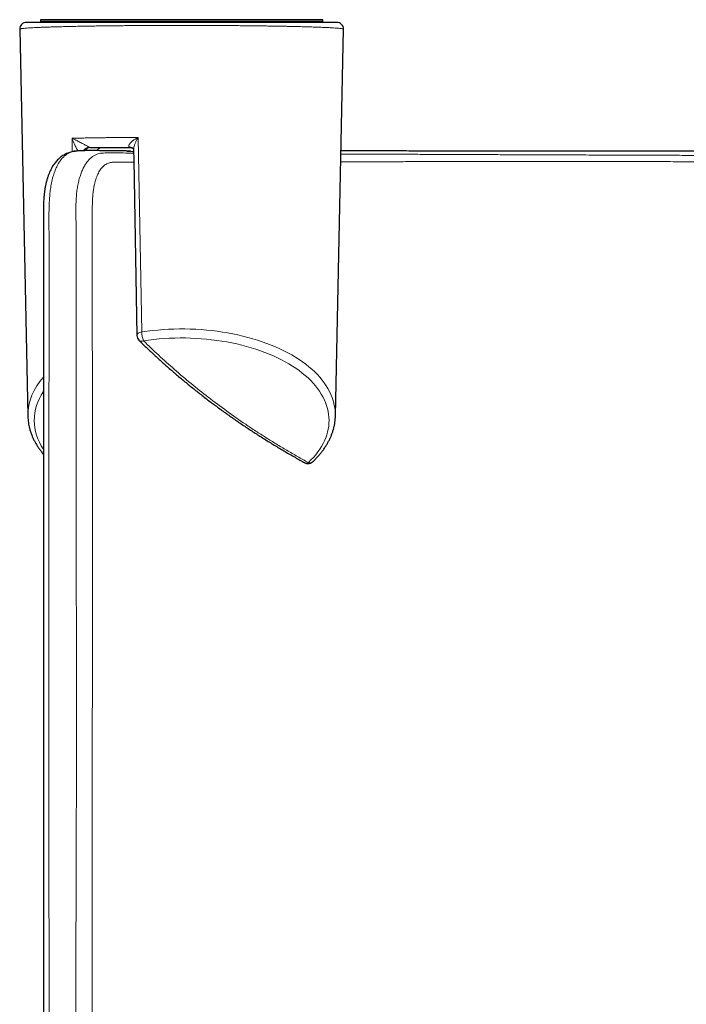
# Model space of a CAD drawing. Header units: millimetres. Extents: x 8 to 2236, y 12 to 2208.
# Tile 4 of 165: x 725 to 774, y 589 to 662. Entities that reach past the tile are written whole.
import ezdxf

# ---------------------------------------------------------------- set-up
doc = ezdxf.new("R2010")
doc.units = ezdxf.units.MM

msp = doc.modelspace()

# ---------------------------------------------------------------- linework, layer by layer
at = {"color": 7, "linetype": 'Continuous', "lineweight": 30}
for p, q in [((748.354, 662.206), (725.162, 662.206)), ((726.218, 662.406), (726.218, 662.278)), ((726.219, 662.277), (726.302, 662.206)), ((747.235, 662.206), (747.317, 662.277)), ((747.318, 662.278), (747.318, 662.406)), ((724.662, 661.696), (725.271, 632.807)), ((748.246, 632.807), (748.854, 661.696)), ((728.869, 652.583), (728.86, 652.582)), ((729.91, 652.856), (732.967, 652.856)), ((732.673, 652.597), (732.932, 652.597)), ((732.932, 652.597), (732.842, 652.584)), ((725.27, 632.815), (725.271, 632.807))]:
    msp.add_line(p, q, dxfattribs=at)
at = {"color": 252, "linetype": 'Continuous', "lineweight": 0}
for p, q in [((728.57, 653.551), (728.577, 652.542)), ((733.786, 639.088), (733.522, 653.618)), ((729.91, 652.856), (729.866, 652.874))]:
    msp.add_line(p, q, dxfattribs=at)
at = {"color": 7, "linetype": 'Continuous', "lineweight": 30, "flags": 128}
for points in [[(733.056, 652.842), (733.07, 652.835), (733.12, 652.799)], [(733.17, 652.702), (733.184, 651.92), (733.415, 638.817)], [(745.963, 629.312), (745.934, 629.331), (745.932, 629.333)]]:
    msp.add_lwpolyline(points, dxfattribs=at)
at = {"color": 252, "linetype": 'Continuous', "lineweight": 0, "flags": 128}
for points in [[(733.786, 639.088), (733.706, 639.072), (733.633, 639.048), (733.567, 639.018), (733.512, 638.982), (733.468, 638.942), (733.437, 638.899), (733.419, 638.854), (733.415, 638.817)], [(748.246, 632.807), (748.246, 632.844), (748.242, 633.071), (748.222, 633.298), (748.189, 633.524), (748.141, 633.75), (748.079, 633.975), (748.003, 634.198), (747.913, 634.419), (747.809, 634.639), (747.691, 634.856), (747.56, 635.071), (747.415, 635.283), (747.256, 635.492), (747.085, 635.698), (746.9, 635.9), (746.703, 636.099), (746.494, 636.294), (746.272, 636.484), (746.038, 636.67), (745.793, 636.851), (745.537, 637.027), (745.269, 637.198), (744.991, 637.363), (744.703, 637.523), (744.405, 637.677), (744.097, 637.826), (743.78, 637.968), (743.454, 638.103), (743.12, 638.232), (742.778, 638.355), (742.428, 638.47), (742.071, 638.579), (741.708, 638.68), (741.338, 638.775), (740.963, 638.861), (740.582, 638.941), (740.197, 639.013), (739.807, 639.077), (739.414, 639.133), (739.017, 639.182), (738.618, 639.222), (738.216, 639.255), (737.812, 639.28), (737.407, 639.297), (737.001, 639.306), (736.595, 639.306), (736.189, 639.299), (735.784, 639.284), (735.38, 639.261), (734.977, 639.229), (734.577, 639.19), (734.18, 639.143), (733.786, 639.088)], [(733.909, 638.425), (734.292, 638.478), (734.679, 638.524), (735.069, 638.562), (735.46, 638.592), (735.853, 638.614), (736.248, 638.628), (736.643, 638.634), (737.038, 638.633), (737.433, 638.623), (737.827, 638.606), (738.22, 638.58), (738.611, 638.547), (738.999, 638.506), (739.385, 638.457), (739.767, 638.401), (740.145, 638.336), (740.519, 638.265), (740.888, 638.185), (741.252, 638.099), (741.609, 638.005), (741.961, 637.904), (742.306, 637.796), (742.644, 637.682), (742.974, 637.56), (743.296, 637.432), (743.61, 637.298), (743.915, 637.157), (744.211, 637.01), (744.497, 636.858), (744.773, 636.7), (745.039, 636.536), (745.295, 636.368), (745.539, 636.194), (745.772, 636.015), (745.993, 635.832), (746.202, 635.645), (746.4, 635.453), (746.584, 635.258), (746.757, 635.059), (746.916, 634.856), (747.062, 634.651), (747.195, 634.443), (747.314, 634.232), (747.42, 634.019), (747.512, 633.804), (747.591, 633.588), (747.655, 633.37), (747.705, 633.15), (747.742, 632.93), (747.764, 632.709), (747.772, 632.488), (747.765, 632.267), (747.745, 632.047), (747.71, 631.827), (747.661, 631.607), (747.599, 631.389), (747.522, 631.172), (747.431, 630.957), (747.327, 630.744), (747.209, 630.533), (747.078, 630.324), (746.933, 630.119), (746.775, 629.916), (746.604, 629.717), (746.421, 629.521), (746.225, 629.329)]]:
    msp.add_lwpolyline(points, dxfattribs=at)
at = {"color": 7, "linetype": 'Continuous', "lineweight": 30}
for centre, start, end in [((725.162, 661.706), 90, 181.21245), ((748.354, 661.706), 358.80128, 90), ((733.915, 638.826), 181.01524, 225.47708), ((746.203, 629.75), 241.24144, 270), ((746.203, 629.75), 270, 313.2463)]:
    msp.add_arc(centre, 0.5, start, end, dxfattribs=at)
at = {"color": 252, "linetype": 'Continuous', "lineweight": 0}
for centre, radius, start, end in [((729.866, 652.383), 0.491, 89.92004, 150.31117), ((729.92, 652.42), 0.437, 91.32669, 151.49731), ((732.899, 652.536), 0.345, 62.80058, 93.60152), ((735.69, 639.098), 1.905, 180.29405, 200.69403), ((733.771, 638.717), 0.323, 230.25236, 295.19968), ((729.563, 632.761), 4.293, 136.91759, 179.27628), ((729.463, 632.476), 3.711, 144.90918, 215.06326), ((746.079, 629.554), 0.269, 244.55613, 303.02487), ((746.335, 629.64), 0.33, 250.42254, 309.67912)]:
    msp.add_arc(centre, radius, start, end, dxfattribs=at)
for points, knots in [([(724.664, 661.696), (724.667, 661.701), (724.672, 661.711), (724.725, 661.726), (724.802, 661.739), (724.91, 661.753), (725.048, 661.767), (725.216, 661.78), (725.414, 661.794), (725.644, 661.807), (725.902, 661.82), (726.186, 661.833), (726.495, 661.845), (726.835, 661.857), (727.204, 661.869), (727.603, 661.88), (728.033, 661.891), (728.492, 661.902), (728.93, 661.911), (729.336, 661.919), (729.703, 661.925), (730.082, 661.931), (730.476, 661.937), (730.883, 661.943), (731.303, 661.948), (731.735, 661.953), (732.176, 661.958), (732.625, 661.962), (733.081, 661.965), (733.546, 661.969), (734.021, 661.971), (734.503, 661.974), (734.994, 661.976), (735.491, 661.977), (735.971, 661.978), (736.431, 661.979), (736.872, 661.979), (737.314, 661.979), (737.757, 661.978), (738.199, 661.977), (738.641, 661.975), (739.08, 661.973), (739.508, 661.971), (739.925, 661.969), (740.33, 661.966), (740.729, 661.963), (741.124, 661.96), (741.512, 661.956), (741.895, 661.952), (742.27, 661.947), (742.644, 661.943), (743.015, 661.938), (743.383, 661.932), (743.741, 661.926), (744.089, 661.92), (744.427, 661.914), (744.754, 661.908), (745.069, 661.901), (745.454, 661.892), (745.894, 661.881), (746.37, 661.867), (746.806, 661.853), (747.201, 661.838), (747.549, 661.823), (747.852, 661.808), (748.112, 661.793), (748.335, 661.778), (748.518, 661.762), (748.662, 661.747), (748.762, 661.732), (748.823, 661.717), (748.852, 661.706), (748.851, 661.699), (748.851, 661.696)], [0, 0, 0, 0, 0.019625, 0.036626, 0.053655, 0.070737, 0.087849, 0.105022, 0.122228, 0.13949, 0.156786, 0.173459, 0.190166, 0.206936, 0.223743, 0.240629, 0.257557, 0.274558, 0.291607, 0.303324, 0.315058, 0.326857, 0.338656, 0.350535, 0.362415, 0.374371, 0.386351, 0.398094, 0.409861, 0.421714, 0.433567, 0.445527, 0.457486, 0.469545, 0.481633, 0.492162, 0.502712, 0.513331, 0.52395, 0.534651, 0.545352, 0.556123, 0.566915, 0.577145, 0.587391, 0.597695, 0.607999, 0.618367, 0.628736, 0.639158, 0.649595, 0.660586, 0.671593, 0.682657, 0.69372, 0.704845, 0.715969, 0.727143, 0.738332, 0.758477, 0.778662, 0.798917, 0.819182, 0.839511, 0.858972, 0.878484, 0.898049, 0.917663, 0.937329, 0.957042, 0.973506, 0.989996, 1, 1, 1, 1]), ([(733.522, 653.618), (733.365, 653.617), (733.05, 653.615), (732.599, 653.611), (732.169, 653.607), (731.758, 653.602), (731.355, 653.598), (730.959, 653.593), (730.57, 653.587), (730.19, 653.582), (729.82, 653.576), (729.422, 653.568), (729.001, 653.56), (728.714, 653.554), (728.57, 653.551)], [0, 0, 0, 0, 0.082771, 0.165727, 0.242296, 0.318865, 0.395974, 0.473083, 0.551793, 0.630504, 0.709722, 0.788941, 0.894338, 1, 1, 1, 1]), ([(728.57, 653.551), (728.571, 653.549), (728.597, 653.477), (728.653, 653.332), (728.754, 653.101), (728.857, 652.896), (728.951, 652.727), (729.004, 652.642), (729.028, 652.603)], [0, 0, 0, 0, 0.004692, 0.245623, 0.487771, 0.751642, 0.885557, 1, 1, 1, 1]), ([(729.866, 652.874), (729.857, 652.88), (729.84, 652.891), (729.791, 652.92), (729.716, 652.962), (729.617, 653.016), (729.507, 653.074), (729.383, 653.139), (729.249, 653.207), (729.108, 653.279), (728.973, 653.347), (728.837, 653.416), (728.703, 653.483), (728.615, 653.528), (728.572, 653.55), (728.57, 653.551)], [0, 0, 0, 0, 0.032491, 0.065051, 0.105486, 0.173247, 0.244831, 0.317987, 0.422862, 0.528773, 0.636848, 0.745374, 0.870803, 0.996689, 1, 1, 1, 1]), ([(733.522, 653.618), (733.52, 653.617), (733.443, 653.579), (733.293, 653.496), (733.124, 653.38), (733.006, 653.281), (732.935, 653.21), (732.876, 653.14), (732.831, 653.069), (732.805, 652.997), (732.813, 652.932), (732.844, 652.897), (732.871, 652.883), (732.877, 652.88)], [0, 0, 0, 0, 0.0049686, 0.1987717, 0.3981129, 0.4872992, 0.5776328, 0.6533832, 0.7308918, 0.822293, 0.8987234, 0.9754418, 1, 1, 1, 1]), ([(733.171, 652.702), (733.171, 652.703), (733.168, 652.723), (733.173, 652.77), (733.185, 652.852), (733.21, 652.953), (733.256, 653.095), (733.327, 653.264), (733.419, 653.446), (733.487, 653.562), (733.521, 653.616), (733.522, 653.618)], [0, 0, 0, 0, 0.00333, 0.074245, 0.147122, 0.263922, 0.383746, 0.588319, 0.798248, 0.993651, 1, 1, 1, 1]), ([(728.86, 652.582), (728.829, 652.58), (728.731, 652.572), (728.568, 652.538), (728.37, 652.468), (728.178, 652.359), (727.991, 652.214), (727.817, 652.036), (727.656, 651.827), (727.497, 651.569), (727.345, 651.252), (727.204, 650.87), (727.086, 650.449), (726.996, 650.013), (726.932, 649.564), (726.89, 649.115), (726.863, 648.653), (726.849, 648.029), (726.85, 647.25), (726.854, 645.999), (726.852, 644.458), (726.853, 641.956), (726.852, 625.342), (726.822, 606.566), (726.864, 588.781), (726.85, 585.571), (726.844, 584.937), (726.848, 584.299), (726.871, 583.652), (726.916, 583.063), (726.98, 582.528), (727.052, 582.052), (727.14, 581.565), (727.243, 581.07), (727.362, 580.571), (727.497, 580.068), (727.646, 579.563), (727.81, 579.059), (727.987, 578.559), (728.173, 578.079), (728.366, 577.621), (728.566, 577.185), (728.773, 576.759), (728.985, 576.34), (729.2, 575.928), (729.556, 575.253), (730.056, 574.316), (730.728, 573.093), (731.429, 571.848), (732.283, 570.373), (733.283, 568.702), (734.441, 566.842), (735.633, 565), (736.859, 563.177), (738.051, 561.473), (739.202, 559.884), (740.307, 558.406), (741.432, 556.948), (742.578, 555.51), (743.743, 554.093), (745.027, 552.579), (746.439, 550.972), (747.986, 549.28), (749.567, 547.616), (751.184, 545.981), (752.785, 544.427), (754.365, 542.949), (755.922, 541.547), (757.508, 540.171), (759.12, 538.824), (760.761, 537.505), (762.428, 536.216), (764.123, 534.957), (765.843, 533.73), (767.59, 532.534), (769.363, 531.371), (771.16, 530.241), (773.02, 529.123), (774.945, 528.019), (776.936, 526.933), (778.952, 525.889), (780.98, 524.895), (783.017, 523.949), (785.063, 523.053), (787.131, 522.2), (789.219, 521.391), (791.327, 520.627), (793.454, 519.91), (795.598, 519.238), (797.759, 518.614), (799.936, 518.038), (802.126, 517.51), (804.33, 517.031), (806.454, 516.62), (808.494, 516.269), (810.45, 515.973), (812.412, 515.717), (814.379, 515.499), (816.393, 515.317), (818.454, 515.173), (820.56, 515.072), (822.669, 515.015), (824.778, 515.004), (826.774, 515.036), (828.657, 515.103), (830.426, 515.198), (832.184, 515.323), (833.928, 515.48), (835.659, 515.665), (837.546, 515.901), (839.586, 516.198), (841.777, 516.567), (843.958, 516.985), (846.127, 517.45), (848.222, 517.949), (850.244, 518.475), (852.194, 519.025), (854.13, 519.613), (856.052, 520.239), (857.858, 520.867), (859.548, 521.489), (861.126, 522.1), (862.684, 522.733), (864.224, 523.388), (865.743, 524.064), (867.383, 524.824), (869.137, 525.677), (871.002, 526.63), (872.846, 527.618), (874.667, 528.642), (876.483, 529.71), (878.292, 530.823), (880.094, 531.982), (881.871, 533.175), (883.622, 534.4), (885.252, 535.59), (886.768, 536.738), (888.173, 537.839), (889.553, 538.955), (890.907, 540.087), (892.236, 541.234), (893.657, 542.5), (895.164, 543.889), (896.75, 545.409), (898.304, 546.957), (899.826, 548.532), (901.296, 550.111), (902.716, 551.692), (904.086, 553.274), (905.426, 554.879), (906.738, 556.506), (908.022, 558.157), (909.277, 559.831), (910.502, 561.524), (911.69, 563.227), (912.842, 564.939), (913.959, 566.659), (915.045, 568.395), (916.086, 570.121), (917.082, 571.834), (918.036, 573.534), (918.733, 574.826), (919.196, 575.697), (919.433, 576.147), (919.668, 576.604), (919.897, 577.069), (920.117, 577.545), (920.323, 578.027), (920.512, 578.516), (920.688, 579.005), (920.85, 579.499), (920.998, 579.993), (921.144, 580.528), (921.28, 581.1), (921.404, 581.704), (921.504, 582.296), (921.58, 582.873), (921.629, 583.431), (921.654, 583.979), (921.663, 584.519), (921.664, 585.605), (921.664, 587.977), (921.665, 601.704), (921.661, 619.058), (921.667, 637.639), (921.659, 644.933), (921.665, 648.144), (921.649, 648.836), (921.601, 649.431), (921.536, 649.914), (921.454, 650.342), (921.358, 650.715), (921.253, 651.038), (921.132, 651.336), (920.997, 651.605), (920.848, 651.845), (920.684, 652.053), (920.507, 652.229), (920.317, 652.373), (920.114, 652.482), (919.903, 652.557), (919.756, 652.578), (919.684, 652.588)], [0, 0, 0, 0, 0.00048, 0.001572, 0.002661, 0.003852, 0.005046, 0.006243, 0.007437, 0.008628, 0.010115, 0.011606, 0.013098, 0.014585, 0.015875, 0.017167, 0.018461, 0.019754, 0.022364, 0.024973, 0.030193, 0.035223, 0.045852, 0.168844, 0.192167, 0.193954, 0.195743, 0.197531, 0.199317, 0.201101, 0.202318, 0.20354, 0.204763, 0.205985, 0.207202, 0.208421, 0.209644, 0.210868, 0.212091, 0.213309, 0.214436, 0.215565, 0.216697, 0.217832, 0.218967, 0.220099, 0.223434, 0.22677, 0.230343, 0.233917, 0.239259, 0.244602, 0.249946, 0.255289, 0.26063, 0.265104, 0.269577, 0.27405, 0.278483, 0.282915, 0.287347, 0.292863, 0.29838, 0.303898, 0.309416, 0.314931, 0.319938, 0.324946, 0.329954, 0.334961, 0.339968, 0.344976, 0.349984, 0.354991, 0.359999, 0.365008, 0.370016, 0.375024, 0.380349, 0.385676, 0.391003, 0.396329, 0.401547, 0.406767, 0.411987, 0.417206, 0.422425, 0.427645, 0.432866, 0.438084, 0.443304, 0.448525, 0.453746, 0.458965, 0.463533, 0.468103, 0.472673, 0.477242, 0.48181, 0.486673, 0.491537, 0.496402, 0.501267, 0.506129, 0.510216, 0.514304, 0.518391, 0.52241, 0.526429, 0.530448, 0.535581, 0.540716, 0.545853, 0.550988, 0.556122, 0.560819, 0.565519, 0.570218, 0.574918, 0.579615, 0.583559, 0.587502, 0.591445, 0.595332, 0.59922, 0.603107, 0.608016, 0.612928, 0.61784, 0.622751, 0.627661, 0.632719, 0.637778, 0.642838, 0.647897, 0.652955, 0.657197, 0.661439, 0.665682, 0.669869, 0.674057, 0.678244, 0.683503, 0.688764, 0.694025, 0.699286, 0.704545, 0.709592, 0.714639, 0.719687, 0.724734, 0.729805, 0.734877, 0.739948, 0.745019, 0.750012, 0.755006, 0.76, 0.764993, 0.769758, 0.774524, 0.77929, 0.780533, 0.78178, 0.783027, 0.784269, 0.785508, 0.786745, 0.787939, 0.789138, 0.790338, 0.791537, 0.792731, 0.794223, 0.79572, 0.797217, 0.798709, 0.800222, 0.801736, 0.803253, 0.804768, 0.810846, 0.823002, 0.919417, 0.955593, 0.97811, 0.980261, 0.982411, 0.983862, 0.985314, 0.986763, 0.987967, 0.989174, 0.990383, 0.991591, 0.992794, 0.993999, 0.995208, 0.996419, 0.997628, 0.998833, 1, 1, 1, 1]), ([(915.341, 652.447), (915.559, 652.448), (916.145, 652.451), (916.781, 652.453), (917.285, 652.457), (917.52, 652.452), (917.752, 652.433), (917.979, 652.391), (918.196, 652.317), (918.398, 652.204), (918.583, 652.052), (918.754, 651.869), (918.913, 651.656), (919.057, 651.414), (919.197, 651.12), (919.329, 650.768), (919.449, 650.352), (919.544, 649.899), (919.616, 649.357), (919.659, 648.729), (919.679, 648.028), (919.678, 647.315), (919.666, 646.596), (919.65, 645.875), (919.637, 643.967), (919.677, 630.991), (919.637, 613.963), (919.651, 595.847), (919.639, 588.875), (919.647, 586.007), (919.648, 585.52), (919.641, 585.029), (919.621, 584.53), (919.581, 584.02), (919.516, 583.517), (919.431, 583.023), (919.335, 582.541), (919.224, 582.053), (919.097, 581.561), (918.957, 581.068), (918.801, 580.575), (918.63, 580.083), (918.446, 579.597), (918.25, 579.119), (918.035, 578.636), (917.801, 578.151), (917.552, 577.663), (917.298, 577.185), (917.041, 576.713), (916.782, 576.244), (916.351, 575.456), (915.743, 574.348), (914.966, 572.983), (914.199, 571.671), (913.419, 570.375), (912.599, 569.05), (911.675, 567.6), (910.665, 566.067), (909.566, 564.454), (908.336, 562.712), (906.965, 560.846), (905.473, 558.903), (903.97, 557.026), (902.456, 555.213), (900.901, 553.427), (899.452, 551.831), (898.125, 550.419), (896.929, 549.186), (895.629, 547.885), (894.22, 546.522), (892.697, 545.103), (891.232, 543.788), (889.829, 542.572), (888.519, 541.473), (887.217, 540.415), (885.833, 539.324), (884.335, 538.185), (882.719, 537.002), (881.161, 535.906), (879.665, 534.892), (878.235, 533.956), (876.817, 533.06), (875.412, 532.203), (874.021, 531.384), (872.613, 530.584), (871.189, 529.804), (869.748, 529.044), (868.283, 528.301), (866.792, 527.574), (865.276, 526.866), (863.729, 526.174), (862.15, 525.5), (860.541, 524.845), (858.905, 524.213), (857.245, 523.603), (855.559, 523.019), (853.971, 522.5), (852.485, 522.04), (851.005, 521.606), (849.418, 521.168), (847.723, 520.732), (845.862, 520.289), (843.835, 519.849), (841.681, 519.433), (839.561, 519.072), (837.471, 518.762), (835.371, 518.498), (833.452, 518.299), (831.723, 518.152), (830.184, 518.046), (828.531, 517.958), (826.764, 517.896), (824.884, 517.865), (823.106, 517.871), (821.43, 517.906), (819.701, 517.97), (817.817, 518.076), (815.829, 518.228), (813.895, 518.416), (812.015, 518.636), (810.14, 518.893), (808.162, 519.202), (806.08, 519.573), (803.9, 520.013), (801.773, 520.492), (799.699, 521.008), (797.68, 521.555), (795.699, 522.137), (793.759, 522.751), (791.859, 523.394), (789.961, 524.079), (788.067, 524.807), (786.224, 525.558), (784.444, 526.324), (782.727, 527.101), (781.025, 527.909), (779.243, 528.797), (777.383, 529.77), (775.45, 530.834), (773.581, 531.916), (771.774, 533.011), (770.029, 534.116), (768.331, 535.239), (766.68, 536.376), (765.075, 537.525), (763.458, 538.729), (761.831, 539.989), (760.197, 541.306), (758.56, 542.678), (756.922, 544.106), (755.287, 545.591), (753.666, 547.123), (752.062, 548.701), (750.475, 550.327), (748.93, 551.973), (747.428, 553.64), (745.967, 555.325), (744.56, 557.012), (743.207, 558.698), (741.905, 560.382), (740.598, 562.137), (739.29, 563.964), (737.984, 565.865), (736.716, 567.789), (735.486, 569.735), (734.293, 571.704), (733.305, 573.407), (732.504, 574.834), (731.983, 575.791), (731.568, 576.553), (731.257, 577.122), (730.949, 577.7), (730.672, 578.239), (730.433, 578.742), (730.23, 579.205), (730.039, 579.677), (729.86, 580.156), (729.681, 580.679), (729.506, 581.245), (729.341, 581.852), (729.199, 582.454), (729.086, 583.01), (729.002, 583.516), (728.943, 583.975), (728.901, 584.425), (728.875, 584.865), (728.834, 588.52), (728.94, 605.385), (728.876, 623.702), (728.867, 640.944), (728.884, 644.952), (728.867, 647.639), (728.861, 648.217), (728.868, 648.787), (728.897, 649.304), (728.952, 649.758), (729.023, 650.151), (729.113, 650.52), (729.221, 650.862), (729.343, 651.175), (729.482, 651.457), (729.638, 651.707), (729.808, 651.924), (729.994, 652.106), (730.187, 652.25), (730.39, 652.349), (730.601, 652.41), (730.819, 652.443), (731.041, 652.456), (731.56, 652.457), (732.256, 652.451), (732.912, 652.448), (733.175, 652.447)], [0, 0, 0, 0, 0.003216, 0.008646, 0.009855, 0.011069, 0.012282, 0.013492, 0.014696, 0.0159, 0.017075, 0.018254, 0.019435, 0.020614, 0.02179, 0.023258, 0.024731, 0.026203, 0.027671, 0.029643, 0.031615, 0.03359, 0.035568, 0.037545, 0.03952, 0.051375, 0.14565, 0.180946, 0.202163, 0.203519, 0.204879, 0.206239, 0.207595, 0.208946, 0.210296, 0.211485, 0.212679, 0.213873, 0.215066, 0.216255, 0.217446, 0.218641, 0.219838, 0.221033, 0.222223, 0.223537, 0.224851, 0.226167, 0.227487, 0.228806, 0.230123, 0.234085, 0.238046, 0.241617, 0.245188, 0.24909, 0.252992, 0.257724, 0.262457, 0.26719, 0.273226, 0.279262, 0.284942, 0.290623, 0.296327, 0.302031, 0.306147, 0.310263, 0.314379, 0.319345, 0.324312, 0.329278, 0.333421, 0.337563, 0.341465, 0.345367, 0.350102, 0.354836, 0.359571, 0.363596, 0.367622, 0.371648, 0.375437, 0.379226, 0.383015, 0.386827, 0.390639, 0.39445, 0.398353, 0.402257, 0.40616, 0.410202, 0.414244, 0.418286, 0.422424, 0.426562, 0.4307, 0.434033, 0.437366, 0.44141, 0.445454, 0.449497, 0.454655, 0.459812, 0.464666, 0.46952, 0.474401, 0.479283, 0.48283, 0.486378, 0.489925, 0.494246, 0.498567, 0.502888, 0.506506, 0.510124, 0.514823, 0.519522, 0.523876, 0.528231, 0.532586, 0.53694, 0.542069, 0.547199, 0.552328, 0.557165, 0.562002, 0.566839, 0.57149, 0.576141, 0.580792, 0.585537, 0.590282, 0.594677, 0.599072, 0.603468, 0.607862, 0.613031, 0.6182, 0.623368, 0.62823, 0.633092, 0.637954, 0.642619, 0.647284, 0.651948, 0.656929, 0.66191, 0.66689, 0.672155, 0.677421, 0.682686, 0.688125, 0.693564, 0.699003, 0.704366, 0.709731, 0.715094, 0.720235, 0.725377, 0.730518, 0.736108, 0.741699, 0.747289, 0.752891, 0.758492, 0.764093, 0.767281, 0.770468, 0.772063, 0.77366, 0.775254, 0.776847, 0.778018, 0.779193, 0.78037, 0.781546, 0.782717, 0.78418, 0.785648, 0.787117, 0.78858, 0.789765, 0.790952, 0.792142, 0.793333, 0.79452, 0.822405, 0.933945, 0.946673, 0.965764, 0.967357, 0.96895, 0.970542, 0.972132, 0.973372, 0.974616, 0.975862, 0.977106, 0.978346, 0.979587, 0.980833, 0.98208, 0.983326, 0.984567, 0.985709, 0.986854, 0.988002, 0.989152, 0.990298, 0.996121, 1, 1, 1, 1]), ([(732.877, 652.88), (732.893, 652.873), (732.925, 652.86), (732.953, 652.857), (732.967, 652.856)], [0, 0, 0, 0, 0.492865, 1, 1, 1, 1]), ([(748.658, 652.375), (748.817, 652.374), (749.298, 652.372), (750.116, 652.369), (751.112, 652.364), (752.123, 652.36), (753.276, 652.355), (754.578, 652.35), (755.938, 652.344), (757.221, 652.339), (758.487, 652.334), (759.84, 652.328), (761.314, 652.322), (762.844, 652.316), (764.498, 652.31), (766.248, 652.303), (767.916, 652.297), (769.424, 652.292), (770.763, 652.287), (772.203, 652.282), (773.745, 652.277), (775.25, 652.271), (776.624, 652.267), (777.863, 652.263), (779.204, 652.258), (780.65, 652.254), (782.203, 652.249), (783.804, 652.244), (785.453, 652.239), (787.239, 652.234), (789.132, 652.229), (790.951, 652.224), (792.599, 652.22), (794.071, 652.217), (795.634, 652.214), (797.289, 652.21), (799.08, 652.206), (800.922, 652.203), (802.186, 652.201), (802.818, 652.199)], [0, 0, 0, 0, 0.011335, 0.034281, 0.057228, 0.080188, 0.103149, 0.134697, 0.166245, 0.191454, 0.216663, 0.24606, 0.275456, 0.306806, 0.338155, 0.373523, 0.408891, 0.433887, 0.458884, 0.48388, 0.513615, 0.54335, 0.565286, 0.587223, 0.60917, 0.635943, 0.662736, 0.68953, 0.718015, 0.7465, 0.779504, 0.812509, 0.836439, 0.860371, 0.884301, 0.91224, 0.94018, 0.97009, 1, 1, 1, 1]), ([(733.187, 651.764), (732.999, 651.763), (732.494, 651.76), (731.96, 651.761), (731.572, 651.757), (731.438, 651.737), (731.3, 651.699), (731.161, 651.638), (731.03, 651.557), (730.905, 651.455), (730.788, 651.333), (730.68, 651.192), (730.582, 651.035), (730.493, 650.862), (730.412, 650.671), (730.34, 650.462), (730.276, 650.238), (730.222, 649.997), (730.177, 649.741), (730.141, 649.471), (730.114, 649.186), (730.098, 648.888), (730.088, 648.581), (730.071, 645.42), (730.115, 630.435), (730.08, 611.291), (730.087, 593.414), (730.085, 587.211), (730.086, 585.25), (730.085, 584.847), (730.088, 584.54), (730.098, 584.227), (730.115, 583.906), (730.141, 583.577), (730.177, 583.237), (730.222, 582.89), (730.277, 582.533), (730.342, 582.171), (730.417, 581.803), (730.502, 581.432), (730.596, 581.062), (730.699, 580.695), (730.811, 580.331), (730.932, 579.969), (731.063, 579.609), (731.203, 579.252), (731.363, 578.876), (731.585, 578.401), (731.874, 577.834), (732.214, 577.195), (732.787, 576.13), (733.52, 574.785), (734.434, 573.18), (735.339, 571.638), (736.324, 570.015), (737.399, 568.31), (738.507, 566.616), (739.653, 564.927), (740.835, 563.249), (742.056, 561.577), (743.313, 559.919), (744.607, 558.273), (745.934, 556.647), (747.294, 555.042), (748.683, 553.461), (750.1, 551.908), (751.544, 550.382), (753.013, 548.887), (754.51, 547.42), (756.028, 545.987), (757.568, 544.587), (759.131, 543.22), (760.724, 541.88), (762.346, 540.567), (763.999, 539.282), (765.682, 538.025), (767.398, 536.796), (769.144, 535.598), (770.925, 534.427), (772.738, 533.288), (774.586, 532.18), (776.466, 531.105), (778.379, 530.064), (780.322, 529.06), (782.295, 528.094), (784.275, 527.178), (786.26, 526.311), (788.246, 525.493), (790.252, 524.718), (792.277, 523.986), (794.316, 523.298), (796.369, 522.655), (798.428, 522.059), (800.495, 521.51), (802.554, 521.01), (804.611, 520.558), (806.647, 520.157), (808.674, 519.802), (810.67, 519.495), (812.655, 519.233), (814.613, 519.016), (816.564, 518.839), (818.511, 518.702), (820.464, 518.605), (822.415, 518.548), (824.359, 518.531), (826.286, 518.552), (828.201, 518.612), (830.099, 518.708), (831.988, 518.842), (833.872, 519.013), (835.757, 519.221), (837.653, 519.469), (839.557, 519.756), (841.484, 520.086), (843.42, 520.459), (845.373, 520.876), (847.328, 521.337), (849.347, 521.857), (851.419, 522.438), (853.536, 523.084), (855.633, 523.776), (857.702, 524.51), (859.744, 525.285), (861.748, 526.097), (863.721, 526.946), (865.649, 527.825), (867.545, 528.737), (869.397, 529.676), (871.218, 530.647), (873.002, 531.644), (874.76, 532.672), (876.472, 533.72), (878.146, 534.788), (879.781, 535.875), (881.393, 536.991), (882.984, 538.136), (884.552, 539.309), (886.096, 540.509), (887.618, 541.737), (889.137, 543.009), (890.654, 544.326), (892.179, 545.702), (893.69, 547.117), (895.207, 548.592), (896.715, 550.116), (898.235, 551.712), (899.743, 553.359), (901.257, 555.079), (902.751, 556.849), (904.239, 558.684), (905.7, 560.563), (907.141, 562.497), (908.549, 564.47), (909.927, 566.488), (911.266, 568.538), (912.568, 570.622), (913.645, 572.425), (914.515, 573.937), (915.193, 575.146), (915.857, 576.362), (916.383, 577.352), (916.733, 578.023), (916.915, 578.375), (917.048, 578.647), (917.175, 578.927), (917.298, 579.216), (917.416, 579.51), (917.533, 579.823), (917.647, 580.154), (917.754, 580.488), (917.85, 580.811), (917.936, 581.122), (918.014, 581.435), (918.104, 581.823), (918.185, 582.224), (918.256, 582.634), (918.307, 582.982), (918.349, 583.326), (918.383, 583.667), (918.407, 584.002), (918.427, 584.452), (918.436, 585.01), (918.433, 585.672), (918.428, 586.775), (918.432, 588.998), (918.424, 601.609), (918.434, 617.616), (918.428, 635.298), (918.435, 642.866), (918.428, 646.872), (918.437, 648.037), (918.424, 648.79), (918.405, 649.149), (918.38, 649.441), (918.343, 649.72), (918.297, 649.987), (918.24, 650.24), (918.173, 650.474), (918.097, 650.69), (917.998, 650.92), (917.866, 651.156), (917.713, 651.354), (917.566, 651.495), (917.435, 651.591), (917.299, 651.665), (917.155, 651.718), (917.003, 651.752), (916.842, 651.76), (916.343, 651.753), (915.849, 651.762), (915.383, 651.763), (915.329, 651.764)], [0, 0, 0, 0, 0.002923, 0.007827, 0.008538, 0.009252, 0.010111, 0.01097, 0.011841, 0.012712, 0.013593, 0.014477, 0.015334, 0.016194, 0.017063, 0.017932, 0.018811, 0.019691, 0.020572, 0.021457, 0.02235, 0.023243, 0.024143, 0.025044, 0.050198, 0.150817, 0.187674, 0.201722, 0.203435, 0.204291, 0.205147, 0.206006, 0.206865, 0.207732, 0.208598, 0.209483, 0.21037, 0.211266, 0.212163, 0.213071, 0.213979, 0.214864, 0.215752, 0.21665, 0.217549, 0.21846, 0.219372, 0.22048, 0.222288, 0.224096, 0.225904, 0.231331, 0.235495, 0.23966, 0.244634, 0.249609, 0.254627, 0.259647, 0.264729, 0.269813, 0.27495, 0.280088, 0.285248, 0.290409, 0.295557, 0.300707, 0.305824, 0.310943, 0.316038, 0.321134, 0.326164, 0.331199, 0.336236, 0.341284, 0.346333, 0.351402, 0.356473, 0.361574, 0.366677, 0.37182, 0.376966, 0.382152, 0.387342, 0.392564, 0.397788, 0.403027, 0.408118, 0.413211, 0.418306, 0.423396, 0.428488, 0.433559, 0.438632, 0.44365, 0.448671, 0.453592, 0.458515, 0.463301, 0.46809, 0.472739, 0.477391, 0.481955, 0.48652, 0.49111, 0.495703, 0.50024, 0.50478, 0.509246, 0.513713, 0.518138, 0.522565, 0.52702, 0.531477, 0.536028, 0.540581, 0.545251, 0.549922, 0.554674, 0.559427, 0.564656, 0.569887, 0.575095, 0.580305, 0.585457, 0.590612, 0.595678, 0.600746, 0.605717, 0.61069, 0.615584, 0.620481, 0.625336, 0.630193, 0.634905, 0.639619, 0.644334, 0.649053, 0.653773, 0.658497, 0.663222, 0.667949, 0.672888, 0.677828, 0.682904, 0.687982, 0.69328, 0.69858, 0.704118, 0.709659, 0.715405, 0.721153, 0.727056, 0.732961, 0.738971, 0.744984, 0.751058, 0.757135, 0.763234, 0.766675, 0.770116, 0.773558, 0.777001, 0.778477, 0.779216, 0.779955, 0.780702, 0.78145, 0.782206, 0.782961, 0.783815, 0.784671, 0.785426, 0.786182, 0.786944, 0.787707, 0.789019, 0.789886, 0.790754, 0.791631, 0.792508, 0.793394, 0.794283, 0.796162, 0.798042, 0.799923, 0.805565, 0.816849, 0.906931, 0.941206, 0.966835, 0.971035, 0.975235, 0.976636, 0.97754, 0.978446, 0.979362, 0.980277, 0.981204, 0.982131, 0.983025, 0.983922, 0.985299, 0.986688, 0.987644, 0.988512, 0.989379, 0.990259, 0.991139, 0.992028, 0.992919, 0.999171, 1, 1, 1, 1]), ([(802.952, 651.784), (802.232, 651.784), (800.79, 651.785), (798.646, 651.787), (796.516, 651.788), (794.396, 651.789), (792.288, 651.791), (790.192, 651.792), (788.116, 651.793), (786.073, 651.795), (784.062, 651.796), (782.085, 651.797), (780.13, 651.799), (778.199, 651.8), (776.294, 651.801), (774.413, 651.802), (772.558, 651.803), (770.729, 651.804), (768.927, 651.804), (767.123, 651.804), (765.32, 651.805), (763.519, 651.805), (761.749, 651.805), (760.011, 651.805), (758.379, 651.805), (756.848, 651.804), (755.413, 651.804), (754.004, 651.803), (752.62, 651.802), (751.146, 651.801), (749.817, 651.8), (748.96, 651.799), (748.646, 651.798)], [0, 0, 0, 0, 0.033871, 0.067753, 0.101634, 0.135506, 0.169692, 0.203889, 0.238086, 0.272273, 0.305886, 0.339511, 0.373141, 0.406767, 0.44038, 0.473987, 0.507606, 0.541228, 0.574848, 0.608455, 0.643729, 0.679015, 0.714306, 0.749592, 0.784867, 0.815634, 0.846407, 0.877183, 0.907957, 0.938724, 0.977473, 1, 1, 1, 1]), ([(746.225, 629.329), (745.954, 629.479), (745.411, 629.78), (744.614, 630.243), (743.829, 630.714), (743.058, 631.193), (742.297, 631.683), (741.313, 632.338), (740.121, 633.173), (738.76, 634.19), (737.457, 635.226), (736.224, 636.271), (735.037, 637.334), (734.285, 638.062), (733.909, 638.425)], [0, 0, 0, 0, 0.059036, 0.118081, 0.176345, 0.234608, 0.292908, 0.351208, 0.463644, 0.576145, 0.68371, 0.791332, 0.89564, 1, 1, 1, 1])]:
    msp.add_open_spline(points, degree=3, knots=knots, dxfattribs=at)
at = {"color": 7, "linetype": 'Continuous', "lineweight": 30}
for points, knots in [([(726.219, 662.278), (726.221, 662.279), (726.225, 662.281), (726.261, 662.285), (726.315, 662.288), (726.381, 662.291), (726.464, 662.293), (726.572, 662.296), (726.71, 662.298), (726.896, 662.3), (727.112, 662.301), (727.359, 662.302), (727.634, 662.302), (727.939, 662.301), (728.274, 662.301), (728.638, 662.3), (729.049, 662.3), (729.488, 662.301), (729.92, 662.302), (730.311, 662.303), (730.68, 662.304), (731.021, 662.304), (731.374, 662.304), (731.731, 662.305), (732.09, 662.305), (732.449, 662.305), (732.818, 662.306), (733.195, 662.306), (733.58, 662.307), (733.973, 662.307), (734.372, 662.308), (734.771, 662.308), (735.167, 662.308), (735.56, 662.308), (735.957, 662.308), (736.389, 662.308), (736.857, 662.308), (737.359, 662.308), (737.86, 662.308), (738.36, 662.308), (738.857, 662.308), (739.397, 662.308), (739.977, 662.307), (740.566, 662.306), (741.11, 662.305), (741.61, 662.305), (742.042, 662.305), (742.416, 662.304), (742.737, 662.304), (743.049, 662.303), (743.352, 662.303), (743.644, 662.302), (743.927, 662.302), (744.2, 662.301), (744.471, 662.301), (744.74, 662.3), (745.005, 662.301), (745.255, 662.301), (745.509, 662.301), (745.763, 662.302), (746.011, 662.302), (746.239, 662.302), (746.445, 662.301), (746.629, 662.3), (746.791, 662.299), (746.932, 662.297), (747.051, 662.294), (747.149, 662.291), (747.225, 662.288), (747.278, 662.285), (747.312, 662.281), (747.316, 662.279), (747.318, 662.278)], [0, 0, 0, 0, 0.016268, 0.033382, 0.047022, 0.060678, 0.074351, 0.088039, 0.105084, 0.122161, 0.142703, 0.159748, 0.176828, 0.197384, 0.214432, 0.23152, 0.252096, 0.271627, 0.28796, 0.304339, 0.316403, 0.328487, 0.340612, 0.352759, 0.364113, 0.375496, 0.386898, 0.398345, 0.409814, 0.421328, 0.432866, 0.444437, 0.455432, 0.466449, 0.477508, 0.488589, 0.502441, 0.516335, 0.530282, 0.544273, 0.558315, 0.5724, 0.590701, 0.609093, 0.625338, 0.641061, 0.656835, 0.66806, 0.67931, 0.690575, 0.701875, 0.71319, 0.724538, 0.735901, 0.747286, 0.759937, 0.772606, 0.785312, 0.798035, 0.813534, 0.829062, 0.844646, 0.860258, 0.875755, 0.891277, 0.90685, 0.922447, 0.937943, 0.953475, 0.96903, 0.98462, 1, 1, 1, 1]), ([(747.314, 662.406), (747.315, 662.406), (747.318, 662.406), (747.287, 662.406), (747.222, 662.406), (747.12, 662.406), (746.987, 662.406), (746.818, 662.406), (746.613, 662.406), (746.377, 662.406), (746.105, 662.406), (745.797, 662.406), (745.458, 662.406), (745.07, 662.406), (744.654, 662.406), (744.244, 662.406), (743.87, 662.406), (743.515, 662.406), (743.185, 662.406), (742.842, 662.406), (742.495, 662.406), (742.146, 662.406), (741.796, 662.406), (741.435, 662.406), (741.048, 662.406), (740.629, 662.406), (740.174, 662.406), (739.688, 662.406), (739.174, 662.406), (738.61, 662.406), (738.093, 662.406), (737.627, 662.406), (737.239, 662.406), (736.85, 662.406), (736.465, 662.406), (736.086, 662.406), (735.713, 662.406), (735.341, 662.406), (734.972, 662.406), (734.606, 662.406), (734.244, 662.406), (733.886, 662.406), (733.528, 662.406), (733.135, 662.406), (732.708, 662.406), (732.239, 662.406), (731.768, 662.406), (731.319, 662.406), (730.867, 662.406), (730.385, 662.406), (729.867, 662.406), (729.391, 662.406), (728.976, 662.406), (728.598, 662.406), (728.25, 662.406), (727.931, 662.406), (727.638, 662.406), (727.373, 662.406), (727.136, 662.406), (726.938, 662.406), (726.763, 662.406), (726.612, 662.406), (726.485, 662.406), (726.383, 662.406), (726.305, 662.406), (726.251, 662.406), (726.222, 662.406), (726.221, 662.406), (726.22, 662.406)], [0, 0, 0, 0, 0.008732, 0.027051, 0.049093, 0.067375, 0.085695, 0.107743, 0.126026, 0.144351, 0.16641, 0.184696, 0.203029, 0.225108, 0.245442, 0.262441, 0.279487, 0.291987, 0.304508, 0.317072, 0.329658, 0.341276, 0.352913, 0.36459, 0.376288, 0.389594, 0.403441, 0.417326, 0.432664, 0.448057, 0.465475, 0.476203, 0.48695, 0.497739, 0.508548, 0.518884, 0.529239, 0.539629, 0.550038, 0.560374, 0.570727, 0.581114, 0.591518, 0.602218, 0.616338, 0.630496, 0.646108, 0.661768, 0.675437, 0.693001, 0.713818, 0.734729, 0.7514, 0.768115, 0.787689, 0.804051, 0.820447, 0.840019, 0.856372, 0.872757, 0.889147, 0.905567, 0.922031, 0.938553, 0.954942, 0.971359, 0.987816, 1, 1, 1, 1]), ([(728.869, 652.589), (728.854, 652.588), (728.782, 652.583), (728.653, 652.561), (728.486, 652.523), (728.325, 652.473), (728.17, 652.411), (728.021, 652.337), (727.878, 652.253), (727.743, 652.158), (727.614, 652.052), (727.492, 651.936), (727.379, 651.813), (727.274, 651.681), (727.172, 651.537), (727.073, 651.377), (726.981, 651.204), (726.894, 651.019), (726.815, 650.823), (726.743, 650.614), (726.678, 650.395), (726.621, 650.166), (726.572, 649.93), (726.531, 649.687), (726.498, 649.438), (726.473, 649.195), (726.456, 648.956), (726.444, 648.699), (726.436, 648.387), (726.433, 647.965), (726.43, 647.461), (726.43, 646.705), (726.432, 645.525), (726.427, 634.615), (726.432, 619.109), (726.431, 601.71), (726.431, 592.957), (726.431, 588.535), (726.431, 586.283), (726.431, 585.051), (726.43, 584.27), (726.432, 583.715), (726.435, 583.336), (726.44, 583.058), (726.448, 582.803), (726.46, 582.547), (726.476, 582.288), (726.5, 582.022), (726.53, 581.742), (726.566, 581.453), (726.609, 581.158), (726.658, 580.861), (726.713, 580.562), (726.774, 580.263), (726.841, 579.963), (726.913, 579.663), (726.991, 579.363), (727.074, 579.064), (727.163, 578.768), (727.256, 578.475), (727.355, 578.186), (727.458, 577.901), (727.566, 577.618), (727.679, 577.34), (727.793, 577.076), (727.907, 576.825), (728.024, 576.581), (728.153, 576.323), (728.302, 576.034), (728.516, 575.625), (728.878, 574.937), (729.385, 573.994), (729.992, 572.891), (730.609, 571.795), (731.236, 570.707), (731.872, 569.628), (732.518, 568.557), (733.173, 567.494), (733.837, 566.441), (734.511, 565.395), (735.194, 564.359), (735.887, 563.33), (736.588, 562.31), (737.298, 561.3), (738.016, 560.3), (738.742, 559.31), (739.477, 558.328), (740.221, 557.355), (740.973, 556.391), (741.732, 555.438), (742.5, 554.495), (743.275, 553.563), (744.057, 552.64), (744.847, 551.727), (745.645, 550.825), (746.45, 549.932), (747.263, 549.049), (748.084, 548.175), (748.913, 547.312), (749.749, 546.457), (750.593, 545.613), (751.445, 544.778), (752.303, 543.954), (753.167, 543.141), (754.037, 542.339), (754.914, 541.548), (755.796, 540.768), (756.685, 539.998), (757.581, 539.239), (758.482, 538.491), (759.389, 537.754), (760.301, 537.029), (761.219, 536.315), (762.143, 535.61), (763.073, 534.917), (764.007, 534.235), (764.947, 533.565), (765.889, 532.907), (766.837, 532.261), (767.791, 531.624), (768.752, 530.998), (769.716, 530.383), (770.685, 529.78), (771.657, 529.189), (772.633, 528.61), (773.613, 528.042), (774.598, 527.486), (775.586, 526.941), (776.578, 526.408), (777.575, 525.885), (778.576, 525.375), (779.581, 524.875), (780.591, 524.386), (781.605, 523.909), (782.624, 523.442), (783.647, 522.988), (784.671, 522.545), (785.696, 522.115), (786.725, 521.696), (787.759, 521.288), (788.796, 520.892), (789.836, 520.507), (790.877, 520.134), (791.919, 519.774), (792.96, 519.426), (794.004, 519.09), (795.052, 518.765), (796.103, 518.451), (797.156, 518.15), (798.211, 517.859), (799.268, 517.581), (800.328, 517.314), (801.389, 517.059), (802.453, 516.815), (803.518, 516.583), (804.586, 516.362), (805.654, 516.154), (806.724, 515.957), (807.795, 515.772), (808.867, 515.598), (809.941, 515.437), (811.016, 515.287), (812.092, 515.148), (813.168, 515.022), (814.243, 514.908), (815.319, 514.805), (816.398, 514.714), (817.479, 514.634), (818.562, 514.566), (819.644, 514.51), (820.725, 514.465), (821.803, 514.433), (822.877, 514.412), (823.953, 514.403), (825.031, 514.405), (826.112, 514.419), (827.191, 514.445), (828.269, 514.483), (829.347, 514.532), (830.423, 514.593), (831.499, 514.665), (832.574, 514.749), (833.648, 514.845), (834.721, 514.953), (835.794, 515.072), (836.867, 515.203), (837.939, 515.346), (839.01, 515.5), (840.082, 515.667), (841.153, 515.845), (842.224, 516.035), (843.293, 516.237), (844.36, 516.45), (845.424, 516.674), (846.488, 516.911), (847.55, 517.159), (848.611, 517.419), (849.67, 517.691), (850.726, 517.974), (851.779, 518.268), (852.828, 518.574), (853.874, 518.891), (854.918, 519.219), (855.959, 519.559), (856.998, 519.911), (858.034, 520.274), (859.068, 520.648), (860.099, 521.034), (861.127, 521.432), (862.154, 521.842), (863.178, 522.263), (864.2, 522.697), (865.22, 523.141), (866.234, 523.597), (867.245, 524.064), (868.252, 524.542), (869.254, 525.032), (870.253, 525.532), (871.248, 526.044), (872.238, 526.568), (873.225, 527.102), (874.208, 527.648), (875.188, 528.206), (876.164, 528.776), (877.136, 529.357), (878.104, 529.949), (879.07, 530.554), (880.029, 531.169), (880.983, 531.795), (881.93, 532.431), (882.873, 533.078), (883.811, 533.737), (884.745, 534.407), (885.674, 535.087), (886.596, 535.778), (887.511, 536.479), (888.42, 537.191), (889.325, 537.914), (890.225, 538.648), (891.118, 539.393), (892.006, 540.148), (892.887, 540.914), (893.762, 541.691), (894.632, 542.479), (895.496, 543.278), (896.354, 544.088), (897.206, 544.909), (898.051, 545.74), (898.889, 546.58), (899.719, 547.43), (900.542, 548.29), (901.357, 549.16), (902.165, 550.04), (902.965, 550.93), (903.759, 551.83), (904.545, 552.74), (905.323, 553.66), (906.095, 554.591), (906.859, 555.532), (907.616, 556.484), (908.365, 557.445), (909.105, 558.415), (909.836, 559.393), (910.558, 560.38), (911.273, 561.377), (911.978, 562.382), (912.675, 563.397), (913.363, 564.419), (914.041, 565.45), (914.71, 566.49), (915.371, 567.539), (916.023, 568.597), (916.665, 569.663), (917.298, 570.737), (917.921, 571.82), (918.535, 572.911), (919.14, 574.011), (919.635, 574.933), (919.999, 575.622), (920.214, 576.034), (920.377, 576.35), (920.509, 576.616), (920.628, 576.867), (920.74, 577.114), (920.849, 577.368), (920.957, 577.637), (921.063, 577.914), (921.166, 578.199), (921.263, 578.488), (921.357, 578.78), (921.445, 579.074), (921.527, 579.37), (921.604, 579.667), (921.676, 579.963), (921.741, 580.259), (921.802, 580.557), (921.857, 580.855), (921.906, 581.152), (921.949, 581.448), (921.986, 581.742), (922.018, 582.033), (922.041, 582.305), (922.058, 582.562), (922.069, 582.806), (922.076, 583.064), (922.081, 583.343), (922.084, 583.682), (922.085, 584.114), (922.085, 584.71), (922.087, 596.778), (922.083, 613.013), (922.088, 632.795), (922.08, 641.792), (922.088, 646.674), (922.085, 647.881), (922.08, 648.361), (922.071, 648.705), (922.057, 648.998), (922.038, 649.252), (922.013, 649.479), (921.983, 649.701), (921.944, 649.932), (921.895, 650.169), (921.837, 650.4), (921.771, 650.622), (921.697, 650.835), (921.613, 651.038), (921.521, 651.232), (921.42, 651.415), (921.311, 651.585), (921.195, 651.743), (921.072, 651.886), (920.944, 652.015), (920.811, 652.13), (920.674, 652.232), (920.53, 652.322), (920.383, 652.399), (920.23, 652.463), (920.095, 652.509), (919.966, 652.542), (919.851, 652.565), (919.768, 652.578), (919.723, 652.582), (919.718, 652.582)], [0, 0, 0, 0, 0.0001631, 0.0008012, 0.0014214, 0.0020275, 0.0026233, 0.0032124, 0.0037979, 0.0043827, 0.0049694, 0.0055611, 0.0061609, 0.0067223, 0.0073713, 0.0080383, 0.008726, 0.0094339, 0.0101604, 0.0109027, 0.0116571, 0.0124199, 0.0131868, 0.0139401, 0.0146943, 0.0154495, 0.0160896, 0.0167463, 0.0176223, 0.0187009, 0.0202803, 0.0218315, 0.0249825, 0.0301109, 0.1127679, 0.1541942, 0.1751149, 0.1857109, 0.1910483, 0.1938725, 0.1959945, 0.1975637, 0.1984561, 0.1991208, 0.19981, 0.2004834, 0.2011216, 0.2018032, 0.2024988, 0.2032225, 0.2039447, 0.2046668, 0.2053844, 0.2061015, 0.20682, 0.2075385, 0.2082558, 0.2089708, 0.2096826, 0.2103903, 0.2110938, 0.2117946, 0.2124962, 0.2131992, 0.2138992, 0.2145202, 0.2151605, 0.2158394, 0.2166041, 0.2175381, 0.2192233, 0.2223047, 0.2253799, 0.2284477, 0.231508, 0.2345609, 0.2376061, 0.2406437, 0.2436731, 0.2466944, 0.2497106, 0.2527204, 0.2557224, 0.2587153, 0.2616977, 0.2646683, 0.2676329, 0.2705965, 0.273549, 0.2764909, 0.2794228, 0.2823451, 0.2852584, 0.2881631, 0.2910598, 0.2939489, 0.296831, 0.2997066, 0.3025761, 0.3054401, 0.308299, 0.3111534, 0.3139979, 0.3168308, 0.3196544, 0.3224695, 0.3252766, 0.3280764, 0.3308695, 0.3336566, 0.336432, 0.339195, 0.3419543, 0.3447083, 0.3474553, 0.3501939, 0.3529225, 0.3556396, 0.3583441, 0.3610521, 0.363757, 0.3664519, 0.3691374, 0.3718141, 0.3744826, 0.3771433, 0.379797, 0.382444, 0.385085, 0.3877205, 0.3903511, 0.3929774, 0.3955998, 0.398219, 0.4008354, 0.4034497, 0.4060529, 0.4086387, 0.4112268, 0.4138146, 0.416399, 0.4189778, 0.4215485, 0.4241089, 0.4266569, 0.4291962, 0.4317441, 0.4342869, 0.4368251, 0.4393593, 0.44189, 0.4444176, 0.4469426, 0.4494657, 0.4519872, 0.4545059, 0.4570207, 0.459532, 0.4620405, 0.4645467, 0.467051, 0.4695542, 0.4720566, 0.4745595, 0.4770456, 0.4795347, 0.4820301, 0.4845293, 0.4870295, 0.4895272, 0.4920194, 0.4945036, 0.496977, 0.4994459, 0.5019367, 0.504425, 0.5069113, 0.5093962, 0.5118802, 0.5143638, 0.5168474, 0.5193315, 0.5218165, 0.524303, 0.5267915, 0.5292824, 0.5317762, 0.5342736, 0.5367749, 0.5392808, 0.5417916, 0.5443087, 0.5468187, 0.5493311, 0.5518496, 0.5543732, 0.5569008, 0.5594314, 0.5619639, 0.5644974, 0.5670299, 0.5695596, 0.5720994, 0.5746421, 0.5771883, 0.5797385, 0.5822934, 0.5848535, 0.5874195, 0.589992, 0.5925719, 0.595163, 0.5977565, 0.6003531, 0.6029532, 0.6055572, 0.6081658, 0.6107794, 0.6133986, 0.6160237, 0.6186554, 0.6212942, 0.6239404, 0.6265948, 0.6292577, 0.6319297, 0.6346113, 0.6373026, 0.6399884, 0.6426782, 0.6453793, 0.6480902, 0.6508092, 0.6535345, 0.6562644, 0.6589969, 0.6617312, 0.6644843, 0.6672435, 0.6700093, 0.6727823, 0.6755632, 0.6783525, 0.6811508, 0.6839587, 0.686779, 0.6896088, 0.6924439, 0.6952846, 0.6981315, 0.7009851, 0.7038458, 0.7067141, 0.7095905, 0.7124755, 0.7153696, 0.7182732, 0.7211868, 0.7241109, 0.7270461, 0.7299925, 0.7329402, 0.7358912, 0.7388527, 0.7418235, 0.7448024, 0.747788, 0.7507791, 0.7537748, 0.7567798, 0.759796, 0.7628189, 0.7658491, 0.768887, 0.771933, 0.7749877, 0.7780517, 0.7811205, 0.7826583, 0.7837653, 0.7845315, 0.785252, 0.7859095, 0.7865234, 0.7871785, 0.7878537, 0.7885479, 0.789247, 0.7899502, 0.7906566, 0.7913651, 0.7920744, 0.7927831, 0.7934897, 0.7941971, 0.7949119, 0.7956302, 0.7963516, 0.7970756, 0.7978018, 0.7985298, 0.7992601, 0.7998677, 0.8004989, 0.8011763, 0.8019177, 0.8027633, 0.8039622, 0.8054861, 0.8077341, 0.9045194, 0.9408138, 0.9725715, 0.9795196, 0.9814823, 0.9826207, 0.9835449, 0.9843642, 0.9851113, 0.9857325, 0.9863724, 0.9871352, 0.9878978, 0.9886612, 0.9894347, 0.9901851, 0.9909394, 0.9916899, 0.9924296, 0.9931516, 0.9938504, 0.9945228, 0.9951681, 0.9957841, 0.9963938, 0.9969893, 0.9975729, 0.9981485, 0.99872, 0.9991058, 0.9994801, 0.9999487, 1, 1, 1, 1]), ([(732.136, 652.623), (732.052, 652.623), (731.854, 652.623), (731.554, 652.623), (731.25, 652.624), (730.977, 652.624), (730.734, 652.624), (730.513, 652.624), (730.315, 652.625), (730.141, 652.625), (729.991, 652.625), (729.863, 652.625), (729.761, 652.625), (729.682, 652.625), (729.623, 652.625), (729.575, 652.625), (729.539, 652.625), (729.516, 652.624), (729.501, 652.624), (729.491, 652.624), (729.465, 652.624), (729.42, 652.623), (729.356, 652.621), (729.277, 652.618), (729.174, 652.613), (729.032, 652.604), (728.922, 652.595), (728.859, 652.59)], [0, 0, 0, 0, 0.085364, 0.199886, 0.305761, 0.397661, 0.481866, 0.558374, 0.627183, 0.688291, 0.73906, 0.782923, 0.819881, 0.843069, 0.862626, 0.877955, 0.888651, 0.895499, 0.897639, 0.899043, 0.901628, 0.909584, 0.92108, 0.932278, 0.947114, 0.970003, 1, 1, 1, 1]), ([(730.443, 652.624), (730.446, 652.63), (730.465, 652.66), (730.505, 652.706), (730.561, 652.76), (730.637, 652.814), (730.721, 652.851), (730.78, 652.855), (730.803, 652.856)], [0, 0, 0, 0, 0.036208, 0.210409, 0.365091, 0.519773, 0.815166, 1, 1, 1, 1]), ([(733.173, 652.533), (733.154, 652.537), (732.963, 652.576), (732.614, 652.611), (732.292, 652.618), (732.136, 652.621)], [0, 0, 0, 0, 0.056699, 0.542938, 1, 1, 1, 1]), ([(732.968, 652.856), (732.98, 652.856), (733.007, 652.855), (733.039, 652.848), (733.06, 652.84), (733.07, 652.834), (733.07, 652.835), (733.07, 652.835)], [0, 0, 0, 0, 0.217205, 0.486086, 0.74264, 0.955534, 1, 1, 1, 1]), ([(733.058, 652.845), (733.068, 652.839), (733.089, 652.827), (733.124, 652.794), (733.152, 652.755), (733.166, 652.723), (733.168, 652.712), (733.17, 652.707)], [0, 0, 0, 0, 0.204917, 0.441431, 0.694059, 0.866563, 1, 1, 1, 1]), ([(803.518, 652.561), (803.029, 652.561), (801.882, 652.562), (800.087, 652.563), (798.13, 652.564), (796.18, 652.565), (794.249, 652.566), (792.338, 652.567), (790.447, 652.568), (788.566, 652.569), (786.684, 652.57), (784.802, 652.571), (782.922, 652.573), (781.055, 652.574), (779.202, 652.575), (777.375, 652.577), (775.575, 652.578), (773.8, 652.58), (772.043, 652.581), (770.221, 652.583), (768.338, 652.585), (766.4, 652.586), (764.488, 652.588), (762.602, 652.59), (760.755, 652.592), (758.947, 652.593), (757.179, 652.595), (755.439, 652.597), (753.719, 652.599), (752.017, 652.601), (750.341, 652.602), (749.223, 652.603), (748.675, 652.604), (748.663, 652.604)], [0, 0, 0, 0, 0.022877, 0.053711, 0.084636, 0.115652, 0.146761, 0.177409, 0.20815, 0.238987, 0.269923, 0.301523, 0.333229, 0.365041, 0.396959, 0.428983, 0.460539, 0.492198, 0.523959, 0.555822, 0.592281, 0.628872, 0.665594, 0.702445, 0.739425, 0.775866, 0.812424, 0.849096, 0.885879, 0.923524, 0.961275, 0.99913, 1, 1, 1, 1]), ([(733.565, 638.47), (733.602, 638.433), (733.831, 638.206), (734.26, 637.796), (734.853, 637.241), (735.456, 636.695), (736.069, 636.157), (736.691, 635.627), (737.323, 635.105), (737.963, 634.592), (738.613, 634.087), (739.271, 633.591), (739.939, 633.103), (740.615, 632.624), (741.301, 632.153), (741.996, 631.691), (742.699, 631.237), (743.412, 630.792), (744.132, 630.356), (744.862, 629.929), (745.473, 629.581), (745.843, 629.379), (745.964, 629.313)], [0, 0, 0, 0, 0.010385, 0.063895, 0.117408, 0.170926, 0.224443, 0.277958, 0.331466, 0.384966, 0.438455, 0.491929, 0.545401, 0.5989, 0.652424, 0.705969, 0.759533, 0.813112, 0.866704, 0.920305, 0.973913, 1, 1, 1, 1]), ([(725.272, 632.816), (725.272, 632.798), (725.271, 632.706), (725.284, 632.539), (725.309, 632.317), (725.348, 632.096), (725.399, 631.875), (725.463, 631.655), (725.539, 631.437), (725.628, 631.221), (725.729, 631.006), (725.843, 630.793), (725.968, 630.582), (726.106, 630.374), (726.257, 630.169), (726.366, 630.029), (726.427, 629.959), (726.431, 629.955)], [0, 0, 0, 0, 0.017938, 0.092012, 0.166104, 0.240275, 0.314583, 0.389082, 0.463815, 0.538815, 0.614106, 0.689699, 0.765597, 0.84179, 0.918262, 0.99499, 1, 1, 1, 1]), ([(746.546, 629.386), (746.582, 629.42), (746.684, 629.517), (746.845, 629.682), (747.024, 629.88), (747.192, 630.082), (747.349, 630.288), (747.493, 630.497), (747.625, 630.708), (747.744, 630.922), (747.851, 631.138), (747.945, 631.356), (748.027, 631.576), (748.096, 631.797), (748.152, 632.019), (748.195, 632.241), (748.225, 632.464), (748.242, 632.653), (748.244, 632.767), (748.244, 632.806)], [0, 0, 0, 0, 0.033815, 0.097348, 0.16081, 0.224146, 0.287331, 0.350338, 0.413141, 0.475719, 0.538054, 0.600134, 0.661956, 0.723524, 0.784854, 0.84597, 0.906903, 0.967695, 1, 1, 1, 1])]:
    msp.add_open_spline(points, degree=3, knots=knots, dxfattribs=at)

doc.saveas('drawing.dxf')
